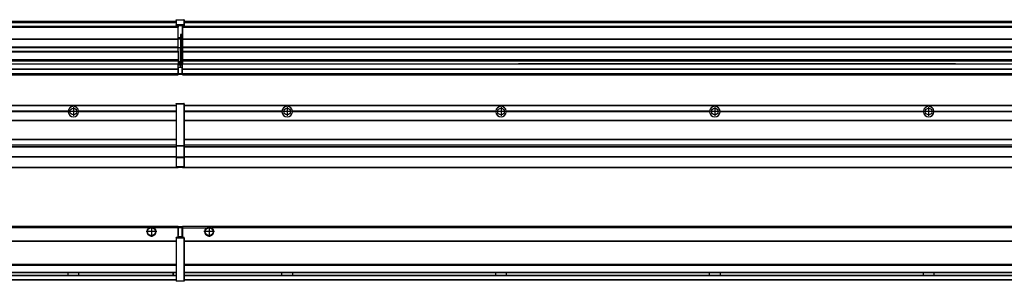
# Model space of a CAD drawing. Header units: inches. Extents: x -381 to 29622, y -418 to 176.
# Tile 21 of 50: x 3303 to 4224, y -154 to 90. Entities that reach past the tile are written whole.
import ezdxf

# ---------------------------------------------------------------- set-up
doc = ezdxf.new("R2010")
doc.units = ezdxf.units.IN
doc.linetypes.add('DOT_CENTER', pattern=[14, 12, -1, 0, -1])
doc.layers.add('1', color=7, linetype='Continuous')

# ---------------------------------------------------------------- blocks, each defined once
blk = doc.blocks.new('Modulos_intermedio__FL-14__2__26', base_point=(3455.18, -48.03))
at = {"color": 7, "linetype": 'Continuous'}
for p, q in [((3456.88, 10.47), (4849.18, 10.47)), ((3456.88, 10.22), (4849.18, 10.22)), ((3476.43, 10.47), (3476.48, 10.52)), ((3476.48, 10.52), (3483.88, 10.52)), ((3483.93, 10.47), (3483.88, 10.52)), ((3548.29, 4.77), (3456.88, 4.77)), ((3548.28, 4.47), (3456.88, 4.47)), ((3548.29, 4.17), (3456.88, 4.17)), ((3548.28, 4.47), (3548.29, 4.77)), ((3548.29, 4.17), (3548.28, 4.47)), ((3550.45, 6.05), (3550.45, 6.04)), ((3550.45, 2.91), (3550.45, 2.9)), ((3558.07, 4.77), (3558.08, 4.47)), ((3748.29, 4.77), (3558.07, 4.77)), ((3558.08, 4.47), (3558.07, 4.17)), ((3748.29, 4.17), (3558.07, 4.17)), ((3748.28, 4.47), (3558.08, 4.47)), ((3748.28, 4.47), (3748.29, 4.77)), ((3748.29, 4.17), (3748.28, 4.47)), ((3758.07, 4.77), (3758.08, 4.47)), ((3948.29, 4.77), (3758.07, 4.77)), ((3758.08, 4.47), (3758.07, 4.17)), ((3948.29, 4.17), (3758.07, 4.17)), ((3948.28, 4.47), (3758.08, 4.47)), ((3948.28, 4.47), (3948.29, 4.77)), ((3948.29, 4.17), (3948.28, 4.47)), ((3958.07, 4.77), (4148.29, 4.77)), ((3958.07, 4.77), (3958.08, 4.47)), ((3958.08, 4.47), (3958.07, 4.17)), ((4148.29, 4.17), (3958.07, 4.17)), ((4148.28, 4.47), (3958.08, 4.47)), ((4148.28, 4.47), (4148.29, 4.77)), ((4148.29, 4.17), (4148.28, 4.47)), ((4158.07, 4.77), (4158.08, 4.47)), ((4158.07, 4.77), (4348.29, 4.77)), ((4158.08, 4.47), (4158.07, 4.17)), ((4348.29, 4.17), (4158.07, 4.17)), ((4348.28, 4.47), (4158.08, 4.47)), ((3456.88, -3.53), (4849.18, -3.53)), ((3456.88, -3.78), (4849.18, -3.78)), ((4849.18, -4.03), (3456.88, -4.03)), ((3456.88, -21.53), (4849.18, -21.53)), ((3456.88, -21.78), (4849.18, -21.78)), ((3456.88, -26.73), (4849.18, -26.73)), ((3456.88, -26.82), (4849.18, -26.82)), ((3456.88, -28.37), (4849.18, -28.37)), ((3456.88, -28.53), (4849.18, -28.53)), ((3456.88, -28.65), (4849.18, -28.65)), ((4849.18, -38.02), (3456.88, -38.02)), ((4849.18, -38.11), (3456.88, -38.11)), ((3455.18, -47.53), (3455.18, -48.03)), ((3455.18, -48.03), (4851.18, -48.03)), ((3456.63, -47.53), (4849.43, -47.53))]:
    blk.add_line(p, q, dxfattribs=at)
for centre in [(3553.18, 4.47), (3753.18, 4.47), (3953.18, 4.47), (4153.18, 4.47)]:
    blk.add_circle(centre, 3.15, dxfattribs=at)
for centre, start, end in [((3553.18, 4.47), 3.5101, 176.4899), ((3753.18, 4.47), 3.5101, 176.4899), ((3953.18, 4.47), 3.5101, 176.4899), ((4153.18, 4.47), 3.5101, 176.4899), ((3553.18, 4.47), 183.51008, 356.48992), ((3753.18, 4.47), 183.51008, 356.48992), ((3953.18, 4.47), 183.51008, 356.48992), ((4153.18, 4.47), 183.51008, 356.48992)]:
    blk.add_arc(centre, 4.9, start, end, dxfattribs=at)
at = {"layer": '1', "color": 2, "linetype": 'DOT_CENTER'}
for p, q in [((3557.33, 4.47), (3549.03, 4.47)), ((3553.18, 8.62), (3553.18, 0.32)), ((3757.33, 4.47), (3749.03, 4.47)), ((3753.18, 8.62), (3753.18, 0.32)), ((3957.33, 4.47), (3949.03, 4.47)), ((3953.18, 8.62), (3953.18, 0.32)), ((4157.33, 4.47), (4149.03, 4.47)), ((4153.18, 8.62), (4153.18, 0.32))]:
    blk.add_line(p, q, dxfattribs=at)
blk = doc.blocks.new('Modulos_intermedio__FL-14___34', base_point=(2055.18, -48.03))
at = {"color": 7, "linetype": 'Continuous'}
for p, q in [((2056.88, 10.47), (3449.18, 10.47)), ((2056.88, 10.22), (3449.18, 10.22)), ((3422.43, 10.47), (3422.48, 10.52)), ((3422.48, 10.52), (3429.88, 10.52)), ((3429.93, 10.47), (3429.88, 10.52)), ((3449.18, 11.72), (3449.19, 11.79)), ((3449.18, 11.72), (3449.18, 11.47)), ((3449.18, 11.47), (3449.18, -27.21)), ((3449.18, 11.47), (3449.43, 11.47)), ((3449.19, 11.79), (3449.2, 11.82)), ((3449.2, 11.82), (3449.22, 11.86)), ((3449.22, 11.86), (3449.25, 11.9)), ((3449.25, 11.9), (3449.29, 11.93)), ((3449.29, 11.93), (3449.34, 11.96)), ((3449.34, 11.96), (3449.36, 11.96)), ((3449.36, 11.96), (3449.43, 11.97)), ((3449.43, 11.97), (3449.43, 11.47)), ((3449.43, 11.97), (3456.63, 11.97)), ((3456.63, 11.47), (3449.43, 11.47)), ((3449.43, 11.47), (3449.43, -27.21)), ((3456.63, 11.97), (3456.63, 11.47)), ((3456.7, 11.96), (3456.63, 11.97)), ((3456.88, 11.47), (3456.63, 11.47)), ((3456.63, 11.47), (3456.63, -27.21)), ((3456.72, 11.96), (3456.7, 11.96)), ((3456.76, 11.93), (3456.72, 11.96)), ((3456.8, 11.9), (3456.76, 11.93)), ((3456.84, 11.86), (3456.8, 11.9)), ((3456.86, 11.82), (3456.84, 11.86)), ((3456.87, 11.79), (3456.86, 11.82)), ((3456.88, 11.72), (3456.87, 11.79)), ((3456.88, 11.72), (3456.88, 11.47)), ((3456.88, 11.47), (3456.88, -27.21)), ((3348.29, 4.77), (3158.07, 4.77)), ((3348.29, 4.17), (3158.07, 4.17)), ((3348.28, 4.47), (3158.08, 4.47)), ((3348.29, 4.77), (3348.28, 4.47)), ((3348.28, 4.47), (3348.29, 4.17)), ((3355.9, 6.05), (3355.91, 6.04)), ((3358.08, 4.47), (3358.07, 4.77)), ((3449.18, 4.77), (3358.07, 4.77)), ((3358.07, 4.17), (3358.08, 4.47)), ((3449.18, 4.17), (3358.07, 4.17)), ((3449.18, 4.47), (3358.08, 4.47)), ((2056.88, -3.53), (3449.18, -3.53)), ((2056.88, -3.78), (3449.18, -3.78)), ((3449.18, -4.03), (2056.88, -4.03)), ((2056.88, -21.53), (3449.18, -21.53)), ((2056.88, -21.78), (3449.18, -21.78)), ((2056.88, -26.73), (3449.18, -26.73)), ((2056.88, -26.82), (3449.18, -26.82)), ((3449.18, -27.21), (3449.43, -27.21)), ((3449.18, -27.21), (3449.18, -27.52)), ((3449.18, -27.52), (3449.18, -38.19)), ((3449.18, -27.52), (3449.19, -27.54)), ((3449.19, -27.54), (3449.22, -27.57)), ((3449.22, -27.57), (3449.25, -27.59)), ((3449.25, -27.59), (3449.29, -27.6)), ((3449.29, -27.6), (3449.34, -27.61)), ((3449.34, -27.61), (3449.36, -27.61)), ((3449.36, -27.61), (3449.43, -27.62)), ((3449.43, -27.21), (3449.43, -27.62)), ((3449.43, -27.21), (3456.63, -27.21)), ((3449.43, -27.62), (3449.43, -38.3)), ((3449.43, -27.62), (3456.63, -27.62)), ((3456.63, -27.21), (3456.63, -27.62)), ((3456.88, -27.21), (3456.63, -27.21)), ((3456.7, -27.61), (3456.63, -27.62)), ((3456.63, -27.62), (3456.63, -38.3)), ((3456.72, -27.61), (3456.7, -27.61)), ((3456.76, -27.6), (3456.72, -27.61)), ((3456.8, -27.59), (3456.76, -27.6)), ((3456.84, -27.57), (3456.8, -27.59)), ((3456.87, -27.54), (3456.84, -27.57)), ((3456.88, -27.52), (3456.87, -27.54)), ((3456.88, -27.21), (3456.88, -27.52)), ((3456.88, -27.52), (3456.88, -38.19)), ((2056.88, -28.37), (3449.18, -28.37)), ((2056.88, -28.53), (3449.18, -28.53)), ((2056.88, -28.65), (3449.18, -28.65)), ((3449.18, -38.02), (2056.88, -38.02)), ((3449.18, -38.11), (2056.88, -38.11)), ((3449.18, -38.19), (3449.18, -38.71)), ((3449.18, -38.19), (3449.19, -38.22)), ((3449.18, -38.71), (3449.18, -47.03)), ((3449.18, -38.71), (3449.43, -38.71)), ((3449.19, -38.22), (3449.22, -38.25)), ((3449.22, -38.25), (3449.25, -38.27)), ((3449.25, -38.27), (3449.29, -38.28)), ((3449.29, -38.28), (3449.34, -38.29)), ((3449.34, -38.29), (3449.36, -38.29)), ((3449.36, -38.29), (3449.43, -38.3)), ((3456.63, -38.3), (3449.43, -38.3)), ((3449.43, -38.3), (3449.43, -38.71)), ((3456.63, -38.71), (3449.43, -38.71)), ((3449.43, -38.71), (3449.43, -47.03)), ((3456.7, -38.29), (3456.63, -38.3)), ((3456.63, -38.3), (3456.63, -38.71)), ((3456.63, -38.71), (3456.63, -47.03)), ((3456.88, -38.71), (3456.63, -38.71)), ((3456.72, -38.29), (3456.7, -38.29)), ((3456.76, -38.28), (3456.72, -38.29)), ((3456.8, -38.27), (3456.76, -38.28)), ((3456.84, -38.25), (3456.8, -38.27)), ((3456.87, -38.22), (3456.84, -38.25)), ((3456.88, -38.19), (3456.87, -38.22)), ((3456.88, -38.19), (3456.88, -38.71)), ((3456.88, -38.71), (3456.88, -47.03)), ((2055.18, -48.03), (3451.18, -48.03)), ((2056.63, -47.53), (3449.43, -47.53)), ((3449.18, -47.03), (3449.18, -47.28)), ((3449.18, -47.03), (3449.43, -47.03)), ((3449.18, -47.28), (3449.19, -47.34)), ((3449.19, -47.34), (3449.2, -47.37)), ((3449.2, -47.37), (3449.22, -47.41)), ((3449.22, -47.41), (3449.25, -47.45)), ((3449.25, -47.45), (3449.29, -47.49)), ((3449.29, -47.49), (3449.34, -47.51)), ((3449.34, -47.51), (3449.36, -47.52)), ((3449.36, -47.52), (3449.43, -47.53)), ((3449.43, -47.03), (3449.43, -47.53)), ((3449.43, -47.03), (3456.63, -47.03)), ((3449.43, -47.53), (3456.63, -47.53)), ((3451.18, -47.53), (3451.18, -48.03)), ((3456.88, -47.03), (3456.63, -47.03)), ((3456.63, -47.03), (3456.63, -47.53)), ((3456.7, -47.52), (3456.63, -47.53)), ((3456.72, -47.51), (3456.7, -47.52)), ((3456.76, -47.49), (3456.72, -47.51)), ((3456.8, -47.45), (3456.76, -47.49)), ((3456.84, -47.41), (3456.8, -47.45)), ((3456.86, -47.37), (3456.84, -47.41)), ((3456.87, -47.34), (3456.86, -47.37)), ((3456.88, -47.28), (3456.87, -47.34)), ((3456.88, -47.03), (3456.88, -47.28))]:
    blk.add_line(p, q, dxfattribs=at)
blk.add_circle((3353.18, 4.47), 3.15, dxfattribs=at)
for start, end in [(3.5101, 176.4899), (183.51008, 356.48992)]:
    blk.add_arc((3353.18, 4.47), 4.9, start, end, dxfattribs=at)
at = {"layer": '1', "color": 2, "linetype": 'DOT_CENTER'}
for p, q in [((3357.33, 4.47), (3349.03, 4.47)), ((3353.18, 8.62), (3353.18, 0.32))]:
    blk.add_line(p, q, dxfattribs=at)
blk = doc.blocks.new('F-286__38', base_point=(621.12, -75.97))
for name, p in [('Modulos_intermedio__FL-14___34', (2055.18, -48.03)), ('Modulos_intermedio__FL-14__2__26', (3455.18, -48.03))]:
    blk.add_blockref(name, p)
blk = doc.blocks.new('Alzado2', base_point=(2889, -32))
blk.add_blockref('F-286__38', (621.12, -75.97))
blk = doc.blocks.new('Modulos_intermedio__FL-14__2__55', base_point=(3455.18, 38.97))
at = {"color": 7, "linetype": 'Continuous'}
for p, q in [((3455.18, 84.47), (3455.18, 83.99)), ((4851.18, 83.99), (3455.18, 83.99)), ((3455.18, 83.99), (3455.18, 83.97)), ((3455.18, 83.97), (4851.18, 83.97)), ((3455.18, 83.97), (3455.18, 83.47)), ((3455.18, 83.47), (4851.18, 83.47)), ((3455.18, 83.47), (3455.18, 72.41)), ((3456.88, 88.97), (4849.18, 88.97)), ((3456.88, 88.96), (4849.18, 88.96)), ((3456.88, 88.35), (4849.18, 88.35)), ((3456.88, 88.03), (4849.18, 88.03)), ((3456.88, 87.7), (4849.18, 87.7)), ((3455.18, 72.41), (4851.18, 72.41)), ((3455.18, 72.41), (3455.18, 72.16)), ((3455.18, 72.16), (3455.18, 64.79)), ((3455.18, 72.16), (4851.18, 72.16)), ((3455.18, 64.79), (3455.18, 64.54)), ((4851.18, 64.79), (3455.18, 64.79)), ((3455.18, 64.54), (4851.18, 64.54)), ((3455.18, 64.54), (3455.18, 60.91)), ((3455.18, 60.91), (4851.18, 60.91)), ((3455.18, 60.91), (3455.18, 60.41)), ((3455.18, 60.41), (3455.18, 59.42)), ((3455.18, 60.41), (4851.18, 60.41)), ((3455.18, 59.42), (3455.18, 53.15)), ((3455.18, 53.15), (4851.18, 53.15)), ((3455.18, 53.15), (3455.18, 51.48)), ((3455.18, 51.48), (3455.18, 51.37)), ((4851.18, 51.48), (3455.18, 51.48)), ((3455.18, 51.37), (3455.18, 49.19)), ((3455.18, 49.19), (3769.43, 49.19)), ((3455.18, 49.19), (3455.18, 49.16)), ((3455.18, 49.16), (3769.43, 49.16)), ((3455.18, 44.48), (3455.18, 49.16)), ((3778.18, 49.19), (3769.43, 49.19)), ((3769.43, 49.19), (3769.43, 49.18)), ((3769.43, 49.18), (3769.43, 49.16)), ((3769.43, 49.18), (3778.18, 49.18)), ((3769.43, 49.16), (3778.18, 49.16)), ((3969.43, 49.19), (3778.18, 49.19)), ((3778.18, 49.19), (3778.18, 49.18)), ((3778.18, 49.18), (3778.18, 49.16)), ((3778.18, 49.16), (3969.43, 49.16)), ((3969.43, 49.19), (3969.43, 49.18)), ((3978.18, 49.19), (3969.43, 49.19)), ((3969.43, 49.18), (3978.18, 49.18)), ((3969.43, 49.18), (3969.43, 49.16)), ((3969.43, 49.16), (3978.18, 49.16)), ((4169.43, 49.19), (3978.18, 49.19)), ((3978.18, 49.19), (3978.18, 49.18)), ((3978.18, 49.18), (3978.18, 49.16)), ((3978.18, 49.16), (4169.43, 49.16)), ((4178.18, 49.19), (4169.43, 49.19)), ((4169.43, 49.19), (4169.43, 49.18)), ((4169.43, 49.18), (4178.18, 49.18)), ((4169.43, 49.18), (4169.43, 49.16)), ((4169.43, 49.16), (4178.18, 49.16)), ((4178.18, 49.19), (4851.18, 49.19)), ((4178.18, 49.19), (4178.18, 49.18)), ((4178.18, 49.18), (4178.18, 49.16)), ((4178.18, 49.16), (4851.18, 49.16)), ((3455.18, 44.48), (4851.13, 44.48)), ((3455.18, 44.48), (3455.18, 44.04)), ((3455.18, 44.04), (4851.13, 44.04)), ((3455.18, 39.97), (3455.18, 44.04)), ((3455.18, 39.97), (4851.13, 39.97)), ((3455.18, 39.97), (3455.18, 39.47)), ((3455.18, 39.47), (4851.13, 39.47)), ((3455.18, 39.47), (3455.18, 39.22)), ((3455.18, 39.22), (4851.13, 39.22)), ((3455.18, 39.22), (3455.18, 38.97)), ((3455.18, 38.97), (4851.13, 38.97))]:
    blk.add_line(p, q, dxfattribs=at)
blk = doc.blocks.new('Modulos_intermedio__FL-14___63', base_point=(2055.18, 38.97))
at = {"color": 7, "linetype": 'Continuous'}
for p, q in [((3451.18, 83.99), (2055.18, 83.99)), ((2055.18, 83.97), (3451.18, 83.97)), ((2055.18, 83.47), (3451.18, 83.47)), ((2056.88, 88.97), (3449.18, 88.97)), ((2056.88, 88.96), (3449.18, 88.96)), ((2056.88, 88.35), (3449.18, 88.35)), ((2056.88, 88.03), (3449.18, 88.03)), ((2056.88, 87.7), (3449.18, 87.7)), ((3449.18, 90.22), (3449.19, 90.29)), ((3449.18, 90.22), (3449.2, 90.24)), ((3449.18, 90.22), (3449.18, 90.16)), ((3449.18, 90.16), (3449.18, 90.22)), ((3449.18, 90.16), (3449.18, 85.33)), ((3449.18, 85.33), (3449.19, 85.4)), ((3449.18, 85.33), (3449.18, 85.22)), ((3449.18, 85.22), (3449.19, 85.29)), ((3449.18, 85.22), (3449.18, 84.97)), ((3449.18, 84.97), (3449.43, 84.97)), ((3449.18, 84.97), (3449.18, 84.72)), ((3449.19, 84.66), (3449.18, 84.72)), ((3449.19, 90.29), (3449.2, 90.32)), ((3449.19, 85.4), (3449.2, 85.42)), ((3449.19, 85.29), (3449.2, 85.32)), ((3449.2, 84.63), (3449.19, 84.66)), ((3449.2, 90.32), (3449.22, 90.36)), ((3449.2, 90.24), (3449.22, 90.28)), ((3449.2, 85.42), (3449.22, 85.46)), ((3449.2, 85.32), (3449.22, 85.36)), ((3449.22, 84.59), (3449.2, 84.63)), ((3449.22, 90.36), (3449.25, 90.4)), ((3449.22, 90.28), (3449.25, 90.32)), ((3449.22, 85.46), (3449.25, 85.5)), ((3449.22, 85.36), (3449.25, 85.4)), ((3449.22, 85.36), (3449.25, 85.4)), ((3449.25, 84.55), (3449.22, 84.59)), ((3449.25, 90.4), (3449.29, 90.43)), ((3449.25, 90.32), (3449.29, 90.35)), ((3449.25, 85.5), (3449.29, 85.53)), ((3449.25, 85.4), (3449.34, 85.46)), ((3449.25, 85.4), (3449.29, 85.43)), ((3449.29, 84.51), (3449.25, 84.55)), ((3449.29, 90.43), (3449.34, 90.46)), ((3449.29, 90.35), (3449.34, 90.37)), ((3449.29, 85.53), (3449.34, 85.55)), ((3449.29, 85.43), (3449.34, 85.46)), ((3449.34, 84.49), (3449.29, 84.51)), ((3449.34, 90.46), (3449.36, 90.46)), ((3449.34, 90.37), (3449.36, 90.38)), ((3449.34, 85.55), (3449.36, 85.55)), ((3449.34, 85.46), (3449.36, 85.46)), ((3449.36, 84.48), (3449.34, 84.49)), ((3449.36, 90.46), (3449.43, 90.47)), ((3449.36, 90.38), (3449.43, 90.39)), ((3449.36, 85.55), (3449.43, 85.56)), ((3449.36, 85.46), (3449.43, 85.47)), ((3449.43, 84.47), (3449.36, 84.48)), ((3449.43, 90.47), (3449.43, 90.39)), ((3449.43, 90.47), (3456.63, 90.47)), ((3449.43, 90.39), (3449.43, 85.56)), ((3449.43, 90.39), (3456.63, 90.39)), ((3456.63, 85.56), (3449.43, 85.56)), ((3449.43, 85.56), (3449.43, 85.47)), ((3449.43, 85.47), (3449.43, 84.97)), ((3449.43, 85.47), (3456.63, 85.47)), ((3449.43, 84.97), (3449.43, 84.47)), ((3449.43, 84.97), (3451.18, 84.97)), ((3449.43, 84.47), (3451.18, 84.47)), ((3451.18, 84.97), (3454.88, 84.97)), ((3451.18, 84.97), (3451.18, 83.97)), ((3451.18, 83.97), (3451.18, 83.47)), ((3451.18, 72.41), (3451.18, 83.47)), ((3454.88, 84.97), (3454.88, 77.44)), ((3454.88, 84.97), (3456.63, 84.97)), ((3454.88, 84.47), (3456.63, 84.47)), ((3456.63, 90.47), (3456.63, 90.39)), ((3456.7, 90.46), (3456.63, 90.47)), ((3456.63, 90.39), (3456.63, 85.56)), ((3456.7, 90.38), (3456.63, 90.39)), ((3456.7, 85.55), (3456.63, 85.56)), ((3456.63, 85.56), (3456.63, 85.47)), ((3456.7, 85.46), (3456.63, 85.47)), ((3456.63, 85.47), (3456.63, 84.97)), ((3456.88, 84.97), (3456.63, 84.97)), ((3456.63, 84.97), (3456.63, 84.47)), ((3456.63, 84.47), (3456.7, 84.48)), ((3456.72, 90.46), (3456.7, 90.46)), ((3456.72, 90.37), (3456.7, 90.38)), ((3456.72, 85.55), (3456.7, 85.55)), ((3456.72, 85.46), (3456.7, 85.46)), ((3456.7, 84.48), (3456.72, 84.49)), ((3456.76, 90.43), (3456.72, 90.46)), ((3456.76, 90.35), (3456.72, 90.37)), ((3456.76, 85.53), (3456.72, 85.55)), ((3456.76, 85.43), (3456.72, 85.46)), ((3456.72, 85.46), (3456.76, 85.43)), ((3456.72, 84.49), (3456.76, 84.51)), ((3456.8, 90.4), (3456.76, 90.43)), ((3456.8, 90.32), (3456.76, 90.35)), ((3456.8, 85.5), (3456.76, 85.53)), ((3456.8, 85.4), (3456.76, 85.43)), ((3456.76, 84.51), (3456.8, 84.55)), ((3456.84, 90.36), (3456.8, 90.4)), ((3456.84, 90.28), (3456.8, 90.32)), ((3456.84, 85.46), (3456.8, 85.5)), ((3456.84, 85.36), (3456.8, 85.4)), ((3456.8, 85.4), (3456.84, 85.36)), ((3456.8, 84.55), (3456.84, 84.59)), ((3456.86, 90.32), (3456.84, 90.36)), ((3456.86, 90.24), (3456.84, 90.28)), ((3456.86, 85.42), (3456.84, 85.46)), ((3456.86, 85.32), (3456.84, 85.36)), ((3456.84, 84.59), (3456.86, 84.63)), ((3456.87, 90.29), (3456.86, 90.32)), ((3456.88, 90.22), (3456.86, 90.24)), ((3456.87, 85.4), (3456.86, 85.42)), ((3456.87, 85.29), (3456.86, 85.32)), ((3456.86, 84.63), (3456.87, 84.66)), ((3456.88, 90.22), (3456.87, 90.29)), ((3456.88, 85.33), (3456.87, 85.4)), ((3456.88, 85.22), (3456.87, 85.29)), ((3456.87, 84.66), (3456.88, 84.72)), ((3456.88, 90.22), (3456.88, 90.16)), ((3456.88, 90.16), (3456.88, 90.22)), ((3456.88, 90.16), (3456.88, 85.33)), ((3456.88, 85.33), (3456.88, 85.22)), ((3456.88, 85.22), (3456.88, 84.97)), ((3456.88, 84.97), (3456.88, 84.72)), ((3454.88, 76.45), (3453.43, 76.45)), ((3453.43, 76.45), (3453.43, 73.5)), ((3453.68, 76.45), (3453.68, 73.5)), ((3453.68, 76.3), (3454.88, 76.3)), ((3454.88, 79.65), (3455.18, 79.58)), ((3454.88, 78.12), (3455.18, 78.12)), ((3454.88, 77.6), (3455.18, 77.6)), ((3454.88, 77.44), (3455.18, 77.36)), ((3454.88, 76.45), (3455.18, 76.53)), ((3454.88, 76.3), (3454.88, 76.45)), ((3454.88, 63.97), (3454.88, 76.3)), ((3455.18, 76.3), (3454.88, 76.3)), ((2055.18, 72.41), (3451.18, 72.41)), ((2055.18, 72.16), (3451.18, 72.16)), ((3451.18, 64.79), (2055.18, 64.79)), ((2055.18, 64.54), (3451.18, 64.54)), ((3453.43, 73.5), (3451.18, 73.5)), ((3453.43, 73), (3451.18, 73)), ((3451.18, 72.5), (3453.43, 72.5)), ((3451.18, 72.41), (3451.18, 72.16)), ((3451.18, 64.79), (3451.18, 72.16)), ((3451.18, 64.79), (3451.18, 64.54)), ((3451.18, 60.91), (3451.18, 64.54)), ((3453.43, 73), (3453.43, 73.5)), ((3453.43, 73.5), (3453.68, 73.5)), ((3453.43, 73), (3453.43, 72.5)), ((3453.43, 72.5), (3453.43, 63.97)), ((3453.68, 72.5), (3453.43, 72.5)), ((3453.68, 73.19), (3453.67, 73.21)), ((3453.68, 73.25), (3453.68, 73.5)), ((3453.68, 73.19), (3453.68, 72.5)), ((3453.68, 63.97), (3453.68, 72.5)), ((2055.18, 60.91), (3451.18, 60.91)), ((2055.18, 60.41), (3451.18, 60.41)), ((3453.43, 63.97), (3451.18, 63.97)), ((3451.18, 60.91), (3451.18, 60.41)), ((3451.18, 60.41), (3451.18, 59.42)), ((3451.18, 59.42), (3451.18, 53.15)), ((3453.43, 63.97), (3453.68, 63.97)), ((3453.43, 50.98), (3453.43, 63.97)), ((3453.68, 63.97), (3454.88, 63.97)), ((3453.68, 50.98), (3453.68, 63.97)), ((3455.18, 63.97), (3454.88, 63.97)), ((3454.88, 49.58), (3454.88, 63.97)), ((2055.18, 53.15), (3451.18, 53.15)), ((3451.18, 51.48), (2055.18, 51.48)), ((2778.18, 49.19), (3451.18, 49.19)), ((2778.18, 49.16), (3451.18, 49.16)), ((3451.13, 47.58), (3451.18, 47.58)), ((3451.13, 44.48), (3451.13, 47.58)), ((3451.18, 53.15), (3451.18, 51.48)), ((3451.18, 51.48), (3451.18, 51.37)), ((3451.18, 51.37), (3451.18, 49.19)), ((3453.43, 50.98), (3451.18, 50.98)), ((3453.43, 49.98), (3451.18, 49.98)), ((3451.18, 49.19), (3451.18, 49.16)), ((3451.18, 47.58), (3451.18, 49.16)), ((3453.43, 48.98), (3451.18, 48.98)), ((3453.43, 47.91), (3451.18, 47.91)), ((3451.18, 46), (3451.18, 47.58)), ((3453.43, 50.98), (3453.68, 50.98)), ((3453.43, 49.98), (3453.43, 50.98)), ((3453.43, 49.98), (3453.43, 48.98)), ((3453.68, 48.98), (3453.43, 48.98)), ((3453.43, 47.91), (3453.43, 48.98)), ((3453.43, 47.91), (3453.52, 47.89)), ((3453.43, 46), (3453.43, 47.91)), ((3453.52, 47.89), (3453.6, 47.83)), ((3453.6, 47.83), (3453.66, 47.75)), ((3453.66, 47.75), (3453.68, 47.66)), ((3453.68, 49.73), (3453.68, 50.98)), ((3453.68, 49.73), (3453.68, 48.98)), ((3453.68, 49.58), (3454.88, 49.58)), ((3453.68, 47.66), (3453.68, 48.98)), ((3453.68, 48.93), (3454.88, 48.93)), ((3453.68, 46), (3453.68, 47.66)), ((3455.18, 49.58), (3454.88, 49.58)), ((3454.88, 48.93), (3454.88, 49.58)), ((3454.88, 48.93), (3455.18, 48.85)), ((3454.88, 48.93), (3454.88, 47.33)), ((3454.88, 47.33), (3454.88, 46)), ((2055.18, 44.48), (3451.13, 44.48)), ((2055.18, 44.04), (3451.13, 44.04)), ((2055.18, 39.97), (3451.13, 39.97)), ((2055.18, 39.47), (3451.13, 39.47)), ((2055.18, 39.22), (3451.13, 39.22)), ((2055.18, 38.97), (3451.13, 38.97)), ((3451.13, 45.47), (3451.18, 45.48)), ((3451.13, 44.48), (3451.13, 44.04)), ((3451.13, 44.48), (3451.18, 44.48)), ((3451.13, 39.97), (3451.13, 44.04)), ((3451.18, 40.48), (3451.13, 40.48)), ((3451.13, 39.97), (3451.13, 39.47)), ((3451.13, 39.22), (3451.13, 39.47)), ((3451.13, 39.22), (3451.13, 38.97)), ((3451.18, 46), (3451.18, 39.97)), ((3451.18, 46), (3453.43, 46)), ((3451.18, 39.97), (3451.18, 39.47)), ((3451.18, 39.97), (3454.63, 39.97)), ((3451.18, 39.47), (3454.63, 39.47)), ((3453.43, 46), (3454.88, 46)), ((3455.18, 45.08), (3454.63, 44.93)), ((3454.63, 44.93), (3454.63, 39.97)), ((3454.88, 39.97), (3454.63, 39.97)), ((3454.63, 39.97), (3454.63, 39.47)), ((3455.18, 45.92), (3454.88, 46)), ((3454.88, 45), (3455.18, 45.08)), ((3454.88, 45), (3454.88, 39.97)), ((3454.88, 44.81), (3455.18, 44.87)), ((3454.88, 41.31), (3455.18, 41.37)), ((3454.88, 40.83), (3455.18, 40.91)), ((3454.88, 39.97), (3454.88, 39.72))]:
    blk.add_line(p, q, dxfattribs=at)
for centre, start, end in [((3453.43, 73.25), 270, 0), ((3453.43, 49.73), 0, 90), ((3454.63, 39.72), 270, 0)]:
    blk.add_arc(centre, 0.25, start, end, dxfattribs=at)
blk = doc.blocks.new('F-286__67', base_point=(621.12, 38.97))
for name, p in [('Modulos_intermedio__FL-14___63', (2055.18, 38.97)), ('Modulos_intermedio__FL-14__2__55', (3455.18, 38.97))]:
    blk.add_blockref(name, p)
blk = doc.blocks.new('Inferior2', base_point=(2889, 64.72))
blk.add_blockref('F-286__67', (621.12, 38.97))
blk = doc.blocks.new('Modulos_intermedio__FL-14__2__81', base_point=(3455.18, -154.47))
at = {"color": 7, "linetype": 'Continuous'}
for p, q in [((3455.18, -102.97), (4851.13, -102.97)), ((3455.18, -102.97), (3455.18, -104.47)), ((3455.18, -104.47), (3455.18, -113.47)), ((3455.18, -104.47), (3477.77, -104.47)), ((3477.77, -104.47), (3478.72, -103.98)), ((3478.72, -103.98), (3480.18, -103.72)), ((3480.18, -103.72), (3481.63, -103.98)), ((3481.63, -103.98), (3482.59, -104.47)), ((4823.77, -104.47), (3482.59, -104.47)), ((3456.88, -116.72), (4849.18, -116.72)), ((3456.88, -116.97), (4849.18, -116.97)), ((4849.18, -117.22), (3456.88, -117.22)), ((4849.18, -138.72), (3456.88, -138.72)), ((4849.18, -138.97), (3456.88, -138.97)), ((3456.88, -139.22), (4849.18, -139.22)), ((3456.88, -145.97), (4849.18, -145.97)), ((3456.88, -146.22), (4849.18, -146.22)), ((3548.28, -146.3), (3548.28, -146.22)), ((3548.28, -146.59), (3548.28, -146.3)), ((3548.29, -147.23), (3548.28, -146.59)), ((3548.29, -147.56), (3548.29, -147.23)), ((3558.08, -146.52), (3558.07, -147.23)), ((3558.07, -147.23), (3558.07, -147.72)), ((3558.08, -146.22), (3558.08, -146.3)), ((3558.08, -146.3), (3558.08, -146.52)), ((3748.28, -146.3), (3748.28, -146.22)), ((3748.28, -146.52), (3748.28, -146.3)), ((3748.29, -147.23), (3748.28, -146.52)), ((3748.29, -147.72), (3748.29, -147.23)), ((3758.08, -146.52), (3758.07, -147.23)), ((3758.07, -147.23), (3758.07, -147.72)), ((3758.08, -146.22), (3758.08, -146.3)), ((3758.08, -146.3), (3758.08, -146.52)), ((3948.28, -146.3), (3948.28, -146.22)), ((3948.28, -146.52), (3948.28, -146.3)), ((3948.29, -147.23), (3948.28, -146.52)), ((3948.29, -147.72), (3948.29, -147.23)), ((3958.08, -146.3), (3958.07, -146.98)), ((3958.07, -146.98), (3958.07, -147.72)), ((3958.08, -146.22), (3958.08, -146.3)), ((4148.28, -146.3), (4148.28, -146.22)), ((4148.28, -146.52), (4148.28, -146.3)), ((4148.29, -147.23), (4148.28, -146.52)), ((4148.29, -147.72), (4148.29, -147.23)), ((4158.08, -146.3), (4158.07, -146.98)), ((4158.07, -146.98), (4158.07, -147.23)), ((4158.07, -147.23), (4158.07, -147.72)), ((4158.08, -146.22), (4158.08, -146.3)), ((3456.88, -148.72), (4849.18, -148.72)), ((3456.88, -148.97), (4849.18, -148.97)), ((3456.88, -152.72), (4849.18, -152.72)), ((3456.88, -152.97), (4849.18, -152.97)), ((3548.28, -148.6), (3548.29, -147.56)), ((3548.28, -148.72), (3548.28, -148.6)), ((3558.07, -147.72), (3558.08, -148.43)), ((3558.08, -148.43), (3558.08, -148.65)), ((3558.08, -148.65), (3558.08, -148.72)), ((3748.28, -148.43), (3748.29, -147.72)), ((3748.28, -148.65), (3748.28, -148.43)), ((3748.28, -148.72), (3748.28, -148.65)), ((3758.07, -147.72), (3758.08, -148.43)), ((3758.08, -148.43), (3758.08, -148.65)), ((3758.08, -148.65), (3758.08, -148.72)), ((3948.28, -148.43), (3948.29, -147.72)), ((3948.28, -148.65), (3948.28, -148.43)), ((3948.28, -148.72), (3948.28, -148.65)), ((3958.07, -147.72), (3958.08, -148.43)), ((3958.08, -148.43), (3958.08, -148.65)), ((3958.08, -148.65), (3958.08, -148.72)), ((4148.28, -148.43), (4148.29, -147.72)), ((4148.28, -148.65), (4148.28, -148.43)), ((4148.28, -148.72), (4148.28, -148.65)), ((4158.07, -147.72), (4158.08, -148.43)), ((4158.08, -148.43), (4158.08, -148.65)), ((4158.08, -148.65), (4158.08, -148.72))]:
    blk.add_line(p, q, dxfattribs=at)
for radius in [4, 3.7]:
    blk.add_circle((3480.18, -107.97), radius, dxfattribs=at)
blk.add_arc((3480.18, -107.97), 4.25, 124.56032, 55.43968, dxfattribs=at)
at = {"layer": '1', "color": 2, "linetype": 'DOT_CENTER'}
for p, q in [((3485.18, -107.97), (3475.18, -107.97)), ((3480.18, -102.97), (3480.18, -112.97))]:
    blk.add_line(p, q, dxfattribs=at)
blk = doc.blocks.new('Modulos_intermedio__FL-14___89', base_point=(2055.18, -154.47))
at = {"color": 7, "linetype": 'Continuous'}
for p, q in [((2055.18, -102.97), (3451.13, -102.97)), ((3423.77, -104.47), (2082.59, -104.47)), ((3424.72, -103.98), (3423.77, -104.47)), ((3426.18, -103.72), (3424.72, -103.98)), ((3427.63, -103.98), (3426.18, -103.72)), ((3428.59, -104.47), (3427.63, -103.98)), ((3451.13, -104.47), (3428.59, -104.47)), ((3451.13, -104.47), (3451.13, -102.97)), ((3451.13, -111.58), (3451.13, -104.47)), ((3451.18, -104.48), (3451.13, -104.48)), ((3451.18, -105.48), (3451.13, -105.48)), ((3451.13, -109.47), (3451.18, -109.48)), ((3451.18, -103.47), (3451.18, -103.97)), ((3454.63, -103.47), (3451.18, -103.47)), ((3451.18, -103.97), (3454.63, -103.97)), ((3451.18, -103.97), (3451.18, -111.58)), ((3454.63, -103.47), (3454.63, -103.97)), ((3454.63, -103.97), (3454.63, -112.97)), ((3454.88, -103.97), (3454.63, -103.97)), ((3454.88, -103.72), (3454.88, -103.97)), ((3454.88, -103.97), (3454.88, -112.97)), ((3454.88, -104.83), (3455.18, -104.91)), ((3454.88, -106.47), (3455.18, -106.47)), ((3454.88, -107.48), (3455.18, -107.48)), ((2056.88, -116.72), (3449.18, -116.72)), ((2056.88, -116.97), (3449.18, -116.97)), ((3449.18, -117.22), (2056.88, -117.22)), ((3449.18, -113.72), (3449.19, -113.66)), ((3449.18, -113.72), (3449.18, -113.97)), ((3449.18, -113.97), (3449.43, -113.97)), ((3449.18, -113.97), (3449.18, -153.97)), ((3449.19, -113.66), (3449.2, -113.63)), ((3449.2, -113.63), (3449.22, -113.59)), ((3449.22, -113.59), (3449.25, -113.55)), ((3449.25, -113.55), (3449.29, -113.51)), ((3449.29, -113.51), (3449.34, -113.49)), ((3449.34, -113.49), (3449.36, -113.48)), ((3449.36, -113.48), (3449.43, -113.47)), ((3449.43, -113.47), (3449.43, -113.97)), ((3451.18, -113.47), (3449.43, -113.47)), ((3449.43, -113.97), (3449.43, -153.97)), ((3456.63, -113.97), (3449.43, -113.97)), ((3451.18, -111.58), (3451.13, -111.58)), ((3451.18, -113.47), (3451.18, -111.58)), ((3454.63, -112.97), (3451.18, -112.97)), ((3454.88, -113.47), (3451.18, -113.47)), ((3454.88, -112.97), (3454.63, -112.97)), ((3454.63, -112.97), (3454.63, -113.47)), ((3454.88, -111.93), (3455.18, -112.01)), ((3454.88, -112.97), (3454.88, -113.26)), ((3454.88, -113.26), (3454.88, -113.47)), ((3456.63, -113.47), (3454.88, -113.47)), ((3456.63, -113.47), (3456.63, -113.97)), ((3456.7, -113.48), (3456.63, -113.47)), ((3456.63, -113.97), (3456.63, -153.97)), ((3456.88, -113.97), (3456.63, -113.97)), ((3456.72, -113.49), (3456.7, -113.48)), ((3456.76, -113.51), (3456.72, -113.49)), ((3456.8, -113.55), (3456.76, -113.51)), ((3456.84, -113.59), (3456.8, -113.55)), ((3456.86, -113.63), (3456.84, -113.59)), ((3456.87, -113.66), (3456.86, -113.63)), ((3456.88, -113.72), (3456.87, -113.66)), ((3456.88, -113.72), (3456.88, -113.97)), ((3456.88, -113.97), (3456.88, -153.97)), ((3449.18, -138.72), (2056.88, -138.72)), ((3449.18, -138.97), (2056.88, -138.97)), ((2056.88, -139.22), (3449.18, -139.22)), ((2056.88, -145.97), (3449.18, -145.97)), ((2056.88, -146.22), (3449.18, -146.22)), ((3348.28, -146.3), (3348.28, -146.22)), ((3348.28, -146.52), (3348.28, -146.3)), ((3348.29, -147.23), (3348.28, -146.52)), ((3348.29, -147.72), (3348.29, -147.23)), ((3358.07, -147.23), (3358.06, -147.56)), ((3358.08, -146.3), (3358.07, -146.59)), ((3358.07, -146.59), (3358.07, -147.23)), ((3358.08, -146.22), (3358.08, -146.3)), ((3446.18, -146.65), (3446.24, -146.4)), ((3446.18, -146.65), (3446.18, -147.16)), ((3446.18, -147.16), (3446.18, -148.23)), ((3446.24, -146.4), (3446.46, -146.22)), ((3446.6, -146.22), (3446.6, -146.26)), ((3446.6, -146.26), (3446.6, -146.97)), ((3446.6, -146.97), (3446.6, -148.69)), ((2056.88, -148.72), (3449.18, -148.72)), ((2056.88, -148.97), (3449.18, -148.97)), ((2056.88, -152.72), (3449.18, -152.72)), ((2056.88, -152.97), (3449.18, -152.97)), ((3348.28, -148.2), (3348.29, -147.72)), ((3348.28, -148.65), (3348.28, -148.2)), ((3348.28, -148.72), (3348.28, -148.65)), ((3358.06, -147.56), (3358.08, -148.5)), ((3358.08, -148.5), (3358.08, -148.6)), ((3358.08, -148.6), (3358.08, -148.72)), ((3446.18, -148.23), (3446.24, -148.55)), ((3446.24, -148.55), (3446.46, -148.72)), ((3446.6, -148.69), (3446.6, -148.72)), ((3449.18, -153.97), (3449.18, -154.22)), ((3449.18, -153.97), (3449.43, -153.97)), ((3449.18, -154.22), (3449.19, -154.29)), ((3449.19, -154.29), (3449.2, -154.32)), ((3449.2, -154.32), (3449.22, -154.36)), ((3449.22, -154.36), (3449.25, -154.4)), ((3449.25, -154.4), (3449.29, -154.43)), ((3449.29, -154.43), (3449.34, -154.46)), ((3449.34, -154.46), (3449.36, -154.46)), ((3449.36, -154.46), (3449.43, -154.47)), ((3449.43, -153.97), (3449.43, -154.47)), ((3449.43, -153.97), (3456.63, -153.97)), ((3456.63, -154.47), (3449.43, -154.47)), ((3456.63, -153.97), (3456.63, -154.47)), ((3456.88, -153.97), (3456.63, -153.97)), ((3456.7, -154.46), (3456.63, -154.47)), ((3456.72, -154.46), (3456.7, -154.46)), ((3456.76, -154.43), (3456.72, -154.46)), ((3456.8, -154.4), (3456.76, -154.43)), ((3456.84, -154.36), (3456.8, -154.4)), ((3456.86, -154.32), (3456.84, -154.36)), ((3456.87, -154.29), (3456.86, -154.32)), ((3456.88, -154.22), (3456.87, -154.29)), ((3456.88, -153.97), (3456.88, -154.22))]:
    blk.add_line(p, q, dxfattribs=at)
for radius in [4, 3.7]:
    blk.add_circle((3426.18, -107.97), radius, dxfattribs=at)
for centre, radius, start, end in [((3426.18, -107.97), 4.25, 124.56032, 55.43968), ((3454.63, -103.72), 0.25, 0, 90)]:
    blk.add_arc(centre, radius, start, end, dxfattribs=at)
at = {"layer": '1', "color": 2, "linetype": 'DOT_CENTER'}
for p, q in [((3431.18, -107.97), (3421.18, -107.97)), ((3426.18, -102.97), (3426.18, -112.97))]:
    blk.add_line(p, q, dxfattribs=at)
blk = doc.blocks.new('F-286__93', base_point=(621.12, -154.47))
for name, p in [('Modulos_intermedio__FL-14___89', (2055.18, -154.47)), ('Modulos_intermedio__FL-14__2__81', (3455.18, -154.47))]:
    blk.add_blockref(name, p)
blk = doc.blocks.new('Superior1', base_point=(2889, -128.72))
blk.add_blockref('F-286__93', (621.12, -154.47))

msp = doc.modelspace()

# ---------------------------------------------------------------- block references
for name, p in [('Inferior2', (2889, 64.72)), ('Alzado2', (2889, -32)), ('Superior1', (2889, -128.72))]:
    msp.add_blockref(name, p)

doc.saveas('drawing.dxf')
